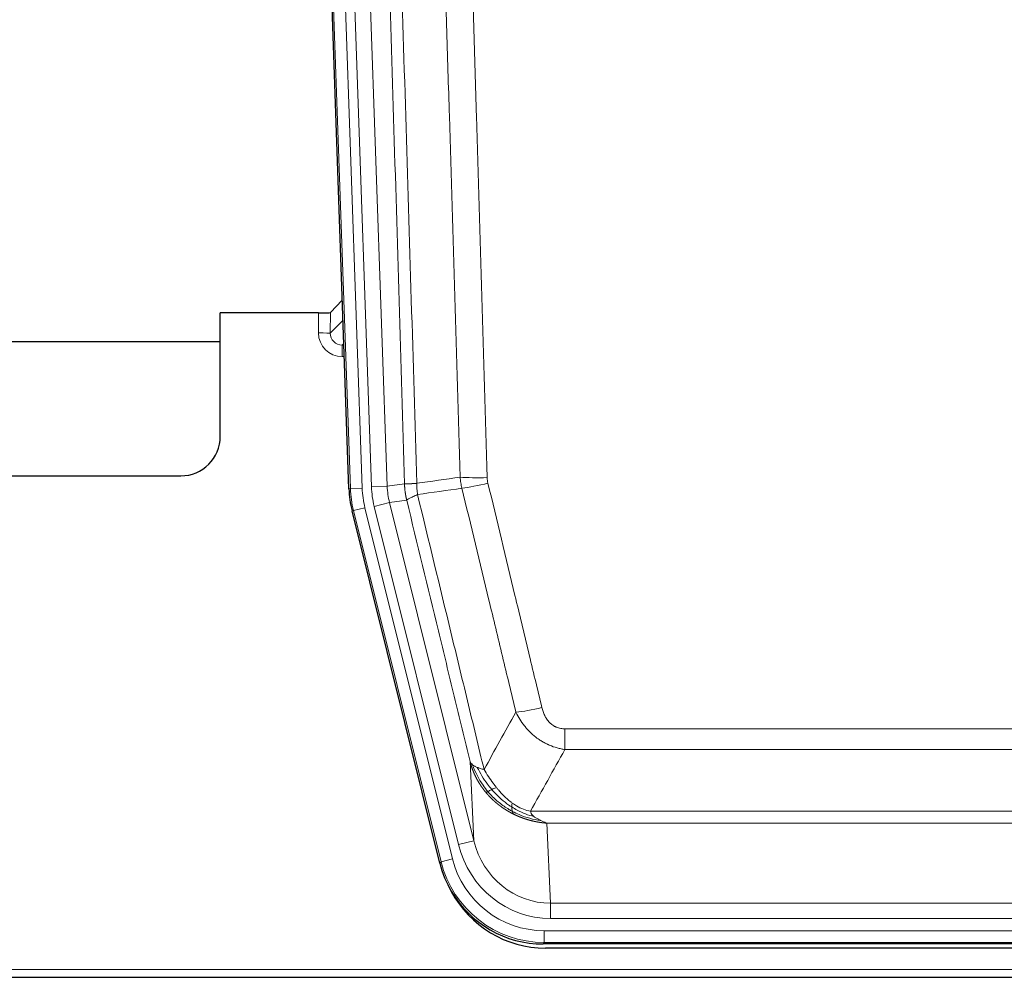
# Model space of a CAD drawing. Header units: inches. Extents: x 0 to 17820, y -10 to 12600.
# Tile 32 of 256: x 5227 to 5477, y 3936 to 4178. Entities that reach past the tile are written whole.
import ezdxf

# ---------------------------------------------------------------- set-up
doc = ezdxf.new("R2010")
doc.units = ezdxf.units.IN
doc.layers.add('1', color=7, linetype='Continuous', true_color=0xffffff)

msp = doc.modelspace()

# ---------------------------------------------------------------- linework, layer by layer
at = {"layer": '1', "color": 2, "linetype": 'Continuous', "lineweight": 25}
for p, q in [((5310.739, 4059.301), (5297.621, 4434.947)), ((5309.072, 4107.038), (5306.045, 4103.903)), ((5303.046, 4103.802), (5278.143, 4103.802)), ((5278.143, 4072.566), (5278.143, 4103.802)), ((5224.143, 4096.566), (5278.142, 4096.566)), ((5224.143, 4062.566), (5268.143, 4062.566)), ((5333.778, 3964.462), (5311.524, 4053.719)), ((5576.346, 3944.022), (5359.94, 3944.022)), ((5575.755, 3942.979), (5360.532, 3942.979)), ((5224.143, 3935.589), (5712.143, 3935.589))]:
    msp.add_line(p, q, dxfattribs=at)
at = {"layer": '1', "color": 110, "linetype": 'Continuous', "lineweight": 13}
for p, q in [((5311.113, 4059.354), (5298.002, 4434.797)), ((5300.996, 4434.901), (5314.107, 4059.458)), ((5303.388, 4433.959), (5316.454, 4059.788)), ((5307.38, 4434.098), (5320.446, 4059.927)), ((5303.036, 4098.754), (5303.046, 4103.802)), ((5306.045, 4103.903), (5306.034, 4098.672)), ((5306.034, 4098.672), (5309.248, 4102)), ((5309.454, 4096.107), (5309.027, 4095.665)), ((5309.027, 4095.665), (5309.027, 4092.745)), ((5309.027, 4095.665), (5309.469, 4095.665)), ((5309.027, 4092.745), (5309.571, 4092.745)), ((5310.739, 4059.301), (5311.113, 4059.354)), ((5314.107, 4059.458), (5311.113, 4059.354)), ((5316.454, 4059.788), (5320.446, 4059.927)), ((5320.446, 4059.927), (5324.822, 4060.543)), ((5317.151, 4054.826), (5321.027, 4055.793)), ((5325.379, 4056.404), (5321.027, 4055.793)), ((5321.027, 4055.793), (5342.379, 3970.155)), ((5311.897, 4053.772), (5311.524, 4053.719)), ((5314.804, 4054.496), (5311.897, 4053.772)), ((5334.071, 3964.837), (5311.897, 4053.772)), ((5314.804, 4054.496), (5336.978, 3965.562)), ((5338.503, 3969.188), (5317.151, 4054.826)), ((5365.472, 3993.268), (5365.472, 3998.509)), ((5365.472, 3998.509), (5570.815, 3998.509)), ((5570.815, 3993.268), (5365.472, 3993.268)), ((5342.379, 3970.155), (5341.421, 3990.21)), ((5356.74, 3977.649), (5579.546, 3977.649)), ((5360.853, 3974.619), (5361.822, 3954.34)), ((5575.433, 3974.619), (5360.853, 3974.619)), ((5338.503, 3969.188), (5342.379, 3970.155)), ((5333.778, 3964.462), (5334.071, 3964.837)), ((5336.978, 3965.562), (5334.071, 3964.837)), ((5361.822, 3950.477), (5361.822, 3954.34)), ((5361.822, 3954.34), (5574.465, 3954.34)), ((5574.465, 3950.477), (5361.822, 3950.477)), ((5360.233, 3944.397), (5360.233, 3947.393)), ((5360.233, 3947.393), (5576.053, 3947.393)), ((5360.233, 3944.397), (5359.94, 3944.022)), ((5576.053, 3944.397), (5360.233, 3944.397)), ((5224.143, 3937.537), (5712.143, 3937.537))]:
    msp.add_line(p, q, dxfattribs=at)
at = {"layer": '1', "color": 2, "linetype": 'Continuous', "lineweight": 25}
msp.add_arc((5268.143, 4072.566), 10, 270, 0, dxfattribs=at)
for centre, major_axis, ratio, start_param, end_param in [((5303.046, 4103.907), (-3, 0), 0.0349646, 1.5706703, 3.1078402), ((5337.759, 4060.252, 0), (26.774, 3.763), 0.9986144, 3.0370169, 3.2461684), ((5359.998, 3971.059, 0), (16.66, 21.323), 0.9977958, 2.4794378, 2.7643876), ((5360.557, 3969.995), (16.639, 21.297), 0.9990195, 2.7203481, 3.8043419), ((5359.998, 3971.059, 0), (16.66, 21.323), 0.9977958, 2.7643876, 3.8037475)]:
    msp.add_ellipse(centre, major_axis=major_axis, ratio=ratio, start_param=start_param, end_param=end_param, dxfattribs=at)
at = {"layer": '1', "color": 110, "linetype": 'Continuous', "lineweight": 13}
for centre, major_axis, ratio, start_param, end_param in [((5309.039, 4098.754), (-3.237, -5.067), 0.9977321, 5.2798208, 6.8506171), ((5303.036, 4098.676), (-3, 0.006), 0.0261769, 3.175273, 4.7124429), ((5309.039, 4098.676), (-1.726, -2.474), 0.9943829, 5.3201387, 6.890935), ((5345.776, 4063.247), (-9.996, -0.288), 0.1133347, 0.8101184, 1.5675278), ((5345.964, 4061.841), (-9.719, -2.353), 0.1107863, 0.7983441, 1.5439815), ((5338.125, 4060.304), (-26.766, -3.762), 0.9989218, 6.1786096, 6.387761), ((5338.125, 4060.304, 0), (23.799, 3.345), 0.9986144, 3.0370169, 3.2461684), ((5340.472, 4060.634), (-23.799, -3.345), 0.9986144, 6.1786096, 6.387761), ((5340.472, 4060.634), (-19.844, -2.789), 0.9980617, 6.1786096, 6.387761), ((5359.625, 4005.267), (-9.722, -2.342), 0.1329353, 0.7958322, 1.5387903), ((5361.742, 3975.323, 0), (1.185, -24.82), 0.9658521, 4.9157844, 6.2370968), ((5361.742, 3975.323), (1.001, -20.961), 0.9530564, 4.9157844, 6.2370968), ((5360.284, 3971.426), (-16.651, -21.313), 0.9982842, 5.6210305, 6.9453401), ((5360.284, 3971.426, 0), (14.809, 18.954), 0.9977958, 2.4794378, 3.8037475)]:
    msp.add_ellipse(centre, major_axis=major_axis, ratio=ratio, start_param=start_param, end_param=end_param, dxfattribs=at)
for points, knots in [([(5315.683, 4433.507), (5316.254, 4417.952), (5317.382, 4386.842), (5319.027, 4340.178), (5320.093, 4309.068), (5320.882, 4285.735), (5321.273, 4274.069), (5321.724, 4260.458), (5321.917, 4254.625), (5322.045, 4250.736), (5322.109, 4248.791), (5322.428, 4239.07), (5322.807, 4227.407), (5323.245, 4213.804), (5323.432, 4207.975), (5323.556, 4204.089), (5323.618, 4202.147), (5324.174, 4184.664), (5325.147, 4153.608), (5326.558, 4107.097), (5327.466, 4076.14), (5327.912, 4060.673)], [0, 0, 0, 0, 0.125, 0.25, 0.375, 0.375, 0.4375, 0.46875, 0.484375, 0.484375, 0.5, 0.5, 0.5625, 0.59375, 0.609375, 0.609375, 0.625, 0.625, 0.75, 0.875, 1, 1, 1, 1]), ([(5324.822, 4060.543), (5324.378, 4075.953), (5323.472, 4106.798), (5322.065, 4153.14), (5321.095, 4184.083), (5320.54, 4201.503), (5320.479, 4203.438), (5320.355, 4207.31), (5320.169, 4213.118), (5319.732, 4226.671), (5319.354, 4238.293), (5319.036, 4247.979), (5318.972, 4249.916), (5318.844, 4253.791), (5318.652, 4259.603), (5318.202, 4273.165), (5317.812, 4284.79), (5317.026, 4308.038), (5315.962, 4339.037), (5314.322, 4385.534), (5313.197, 4416.532), (5312.627, 4432.031)], [0, 0, 0, 0, 0.125, 0.25, 0.375, 0.375, 0.390625, 0.390625, 0.40625, 0.4375, 0.5, 0.5, 0.515625, 0.515625, 0.53125, 0.5625, 0.625, 0.625, 0.75, 0.875, 1, 1, 1, 1]), ([(5338.909, 4062.228), (5338.47, 4077.447), (5337.579, 4107.909), (5336.657, 4138.418), (5335.954, 4161.318), (5335.718, 4168.955), (5335.241, 4184.233), (5335.001, 4191.876), (5334.275, 4214.811), (5333.783, 4230.108), (5333.159, 4249.238), (5333.033, 4253.064), (5332.782, 4260.716), (5332.403, 4272.194), (5332.02, 4283.672), (5331.248, 4306.629), (5330.205, 4337.237), (5328.595, 4383.152), (5327.493, 4413.763), (5326.935, 4429.068)], [0, 0, 0, 0, 0.125, 0.25, 0.25, 0.3125, 0.3125, 0.375, 0.375, 0.5, 0.5, 0.53125, 0.53125, 0.5625, 0.625, 0.625, 0.75, 0.875, 1, 1, 1, 1]), ([(5333.818, 4429.411), (5334.375, 4414.087), (5335.476, 4383.438), (5337.084, 4337.466), (5338.126, 4306.819), (5338.896, 4283.834), (5339.279, 4272.342), (5339.657, 4260.849), (5339.909, 4253.188), (5340.034, 4249.357), (5340.657, 4230.204), (5341.149, 4214.887), (5341.874, 4191.923), (5342.114, 4184.271), (5342.59, 4168.974), (5342.826, 4161.328), (5343.528, 4138.399), (5344.448, 4107.852), (5345.339, 4077.351), (5345.776, 4062.113)], [0, 0, 0, 0, 0.125, 0.25, 0.375, 0.375, 0.4375, 0.46875, 0.46875, 0.5, 0.5, 0.625, 0.625, 0.6875, 0.6875, 0.75, 0.75, 0.875, 1, 1, 1, 1]), ([(5324.822, 4060.543), (5324.823, 4060.542), (5324.825, 4060.542), (5324.828, 4060.542), (5324.832, 4060.542), (5324.835, 4060.541), (5324.839, 4060.541), (5324.843, 4060.541), (5324.847, 4060.54), (5324.852, 4060.54), (5324.857, 4060.54), (5324.862, 4060.54), (5324.867, 4060.539), (5324.873, 4060.539), (5324.879, 4060.539), (5324.885, 4060.539), (5324.891, 4060.538), (5324.898, 4060.538), (5324.905, 4060.538), (5324.912, 4060.538), (5324.919, 4060.538), (5324.927, 4060.537), (5324.935, 4060.537), (5324.943, 4060.537), (5324.951, 4060.537), (5324.96, 4060.537), (5324.969, 4060.537), (5324.978, 4060.537), (5324.987, 4060.536), (5324.997, 4060.536), (5325.007, 4060.536), (5325.017, 4060.536), (5325.027, 4060.536), (5325.038, 4060.536), (5325.049, 4060.536), (5325.06, 4060.536), (5325.071, 4060.536), (5325.083, 4060.536), (5325.095, 4060.536), (5325.107, 4060.536), (5325.119, 4060.536), (5325.132, 4060.536), (5325.144, 4060.536), (5325.158, 4060.536), (5325.171, 4060.536), (5325.185, 4060.536), (5325.198, 4060.536), (5325.212, 4060.536), (5325.227, 4060.536), (5325.241, 4060.536), (5325.256, 4060.536), (5325.271, 4060.536), (5325.287, 4060.536), (5325.302, 4060.537), (5325.318, 4060.537), (5325.334, 4060.537), (5325.35, 4060.537), (5325.367, 4060.537), (5325.383, 4060.537), (5325.4, 4060.538), (5325.418, 4060.538), (5325.435, 4060.538), (5325.453, 4060.538), (5325.471, 4060.539), (5325.489, 4060.539), (5325.507, 4060.539), (5325.526, 4060.539), (5325.545, 4060.54), (5325.564, 4060.54), (5325.584, 4060.54), (5325.603, 4060.541), (5325.623, 4060.541), (5325.643, 4060.542), (5325.663, 4060.542), (5325.684, 4060.542), (5325.705, 4060.543), (5325.732, 4060.543), (5325.766, 4060.544), (5325.806, 4060.545), (5325.848, 4060.546), (5325.891, 4060.548), (5325.934, 4060.549), (5325.978, 4060.551), (5326.023, 4060.552), (5326.068, 4060.554), (5326.114, 4060.556), (5326.162, 4060.558), (5326.21, 4060.56), (5326.258, 4060.562), (5326.308, 4060.564), (5326.358, 4060.567), (5326.409, 4060.569), (5326.46, 4060.572), (5326.513, 4060.574), (5326.566, 4060.577), (5326.62, 4060.58), (5326.675, 4060.584), (5326.73, 4060.587), (5326.786, 4060.59), (5326.843, 4060.594), (5326.9, 4060.597), (5326.958, 4060.601), (5327.017, 4060.605), (5327.077, 4060.609), (5327.137, 4060.613), (5327.198, 4060.617), (5327.26, 4060.622), (5327.322, 4060.626), (5327.385, 4060.631), (5327.449, 4060.636), (5327.513, 4060.641), (5327.578, 4060.646), (5327.643, 4060.651), (5327.709, 4060.656), (5327.776, 4060.662), (5327.844, 4060.667), (5327.889, 4060.671), (5327.912, 4060.673)], [0, 0, 0, 0, 0.0066687, 0.0133374, 0.0200061, 0.0266746, 0.0333432, 0.0400116, 0.0466801, 0.0533484, 0.0600168, 0.066685, 0.0733532, 0.0800214, 0.0866895, 0.0933575, 0.1000255, 0.1066935, 0.1133614, 0.1200292, 0.126697, 0.1333647, 0.1400324, 0.1467001, 0.1533676, 0.1600352, 0.1667026, 0.1733701, 0.1800374, 0.1867047, 0.193372, 0.2000392, 0.2067064, 0.2133735, 0.2200405, 0.2267075, 0.2333745, 0.2400414, 0.2467082, 0.253375, 0.2600418, 0.2667085, 0.2733751, 0.2800417, 0.2867082, 0.2933747, 0.3000412, 0.3067075, 0.3133739, 0.3200401, 0.3267064, 0.3333725, 0.3400387, 0.3467047, 0.3533708, 0.3600367, 0.3667026, 0.3733685, 0.3800343, 0.3867001, 0.3933658, 0.4000315, 0.4066971, 0.4133626, 0.4200281, 0.4266936, 0.433359, 0.4400243, 0.4466896, 0.4533549, 0.4600201, 0.4666852, 0.4733503, 0.4800154, 0.4866804, 0.4933453, 0.5000102, 0.5125098, 0.5250093, 0.5375088, 0.5500082, 0.5625077, 0.5750071, 0.5875066, 0.600006, 0.6125054, 0.6250049, 0.6375043, 0.6500037, 0.6625032, 0.6750026, 0.6875021, 0.7000016, 0.7125011, 0.7250006, 0.7375001, 0.7499997, 0.7624993, 0.7749989, 0.7874985, 0.7999982, 0.812498, 0.8249977, 0.8374975, 0.8499974, 0.8624973, 0.8749972, 0.8874972, 0.8999973, 0.9124974, 0.9249976, 0.9374978, 0.9499981, 0.9624985, 0.9749989, 0.9874994, 1, 1, 1, 1]), ([(5328.124, 4057.839), (5328.049, 4058.305), (5328.006, 4058.775), (5327.948, 4059.72), (5327.933, 4060.195), (5327.912, 4060.673)], [0, 0, 0, 0, 0.5, 0.5, 1, 1, 1, 1]), ([(5345.964, 4060.702), (5345.908, 4060.934), (5345.864, 4061.168), (5345.802, 4061.638), (5345.783, 4061.875), (5345.776, 4062.113)], [0, 0, 0, 0, 0.5, 0.5, 1, 1, 1, 1]), ([(5345.964, 4060.702), (5348.249, 4051.224), (5350.53, 4041.751), (5353.946, 4027.55), (5355.083, 4022.818), (5357.356, 4013.357), (5358.491, 4008.628), (5359.625, 4003.9)], [0, 0, 0, 0, 0.5, 0.5, 0.75, 0.75, 1, 1, 1, 1]), ([(5325.379, 4056.404), (5325.374, 4056.425), (5325.364, 4056.467), (5325.348, 4056.532), (5325.333, 4056.597), (5325.318, 4056.663), (5325.303, 4056.731), (5325.287, 4056.801), (5325.272, 4056.871), (5325.257, 4056.943), (5325.241, 4057.016), (5325.226, 4057.09), (5325.21, 4057.166), (5325.195, 4057.243), (5325.18, 4057.321), (5325.165, 4057.4), (5325.149, 4057.481), (5325.134, 4057.563), (5325.12, 4057.647), (5325.105, 4057.732), (5325.09, 4057.818), (5325.076, 4057.905), (5325.062, 4057.994), (5325.047, 4058.084), (5325.034, 4058.175), (5325.02, 4058.267), (5325.007, 4058.361), (5324.986, 4058.512), (5324.96, 4058.714), (5324.932, 4058.961), (5324.908, 4059.19), (5324.889, 4059.402), (5324.873, 4059.595), (5324.86, 4059.771), (5324.85, 4059.928), (5324.842, 4060.067), (5324.836, 4060.189), (5324.831, 4060.292), (5324.828, 4060.377), (5324.826, 4060.444), (5324.824, 4060.493), (5324.823, 4060.524), (5324.823, 4060.538), (5324.822, 4060.543)], [0, 0, 0, 0, 0.0155037, 0.0313049, 0.0474035, 0.0637997, 0.0804935, 0.097485, 0.1147743, 0.1323613, 0.1502462, 0.1684289, 0.1869096, 0.2056883, 0.224765, 0.2441397, 0.2638126, 0.2837835, 0.3040527, 0.32462, 0.3454856, 0.3666494, 0.3881116, 0.409872, 0.4319308, 0.454288, 0.4769435, 0.4998975, 0.5635611, 0.6228928, 0.6778927, 0.7285606, 0.7748966, 0.8169007, 0.8545729, 0.8879131, 0.9169214, 0.9415977, 0.9619421, 0.9779545, 0.989635, 0.9969835, 1, 1, 1, 1]), ([(5353.045, 4002.705), (5351.91, 4007.426), (5350.773, 4012.148), (5348.498, 4021.597), (5347.359, 4026.322), (5343.94, 4040.503), (5341.656, 4049.963), (5339.367, 4059.428)], [0, 0, 0, 0, 0.25, 0.25, 0.5, 0.5, 1, 1, 1, 1]), ([(5325.379, 4056.404), (5325.4, 4056.455), (5325.478, 4056.522), (5325.741, 4056.688), (5325.927, 4056.789), (5326.399, 4057.025), (5326.684, 4057.162), (5327.342, 4057.473), (5327.715, 4057.646), (5328.124, 4057.839)], [0, 0, 0, 0, 0.25, 0.25, 0.5, 0.5, 0.75, 0.75, 1, 1, 1, 1]), ([(5341.421, 3990.21), (5340.091, 3995.718), (5338.758, 4001.228), (5336.09, 4012.252), (5334.755, 4017.767), (5330.744, 4034.316), (5328.064, 4045.356), (5325.379, 4056.404)], [0, 0, 0, 0, 0.25, 0.25, 0.5, 0.5, 1, 1, 1, 1]), ([(5328.124, 4057.839), (5330.946, 4046.214), (5333.762, 4034.598), (5337.975, 4017.187), (5339.378, 4011.385), (5342.181, 3999.787), (5343.58, 3993.99), (5344.978, 3988.196)], [0, 0, 0, 0, 0.5, 0.5, 0.75, 0.75, 1, 1, 1, 1]), ([(5365.472, 3998.509), (5365.289, 3998.509), (5365.107, 3998.517), (5364.743, 3998.549), (5364.563, 3998.573), (5364.208, 3998.638), (5364.032, 3998.679), (5363.686, 3998.779), (5363.515, 3998.838), (5363.304, 3998.923), (5363.262, 3998.941), (5363.178, 3998.977), (5363.054, 3999.033), (5362.932, 3999.094), (5362.693, 3999.222), (5362.386, 3999.408), (5362.098, 3999.625), (5361.925, 3999.77), (5361.891, 3999.8), (5361.823, 3999.86), (5361.789, 3999.89), (5361.689, 3999.983), (5361.624, 4000.046), (5361.435, 4000.24), (5361.315, 4000.374), (5361.089, 4000.651), (5360.982, 4000.794), (5360.779, 4001.09), (5360.683, 4001.242), (5360.57, 4001.437), (5360.548, 4001.476), (5360.504, 4001.555), (5360.483, 4001.594), (5360.419, 4001.714), (5360.378, 4001.794), (5360.259, 4002.037), (5360.186, 4002.2), (5360.049, 4002.531), (5359.985, 4002.698), (5359.809, 4003.205), (5359.709, 4003.55), (5359.625, 4003.9)], [0, 0, 0, 0, 0.0625, 0.0625, 0.125, 0.125, 0.1875, 0.1875, 0.25, 0.25, 0.265625, 0.265625, 0.28125, 0.3125, 0.3125, 0.375, 0.4375, 0.4375, 0.453125, 0.453125, 0.46875, 0.46875, 0.5, 0.5, 0.5625, 0.5625, 0.625, 0.625, 0.6875, 0.6875, 0.703125, 0.703125, 0.71875, 0.71875, 0.75, 0.75, 0.8125, 0.8125, 0.875, 0.875, 1, 1, 1, 1]), ([(5365.472, 3993.268), (5365.137, 3993.317), (5364.804, 3993.376), (5364.141, 3993.515), (5363.813, 3993.594), (5362.837, 3993.865), (5362.199, 3994.087), (5361.496, 3994.384), (5361.418, 3994.418), (5361.263, 3994.486), (5361.186, 3994.521), (5360.954, 3994.628), (5360.801, 3994.702), (5360.347, 3994.93), (5359.752, 3995.254), (5359.179, 3995.615), (5358.758, 3995.901), (5358.549, 3996.047), (5358.344, 3996.198), (5358.207, 3996.301), (5358.14, 3996.352), (5357.534, 3996.822), (5357.026, 3997.27), (5356.307, 3997.986), (5356.074, 3998.233), (5355.736, 3998.613), (5355.625, 3998.741), (5355.407, 3999.002), (5355.299, 3999.134), (5354.772, 3999.801), (5354.384, 4000.356), (5353.669, 4001.502), (5353.342, 4002.095), (5353.045, 4002.705)], [0, 0, 0, 0, 0.0625, 0.0625, 0.125, 0.125, 0.25, 0.25, 0.265625, 0.265625, 0.28125, 0.28125, 0.3125, 0.3125, 0.375, 0.4375, 0.4375, 0.46875, 0.484375, 0.484375, 0.5, 0.5, 0.625, 0.625, 0.6875, 0.6875, 0.71875, 0.71875, 0.75, 0.75, 0.875, 0.875, 1, 1, 1, 1]), ([(5345.453, 3982.383), (5345.441, 3982.397), (5345.418, 3982.425), (5345.383, 3982.468), (5345.348, 3982.511), (5345.312, 3982.554), (5345.276, 3982.599), (5345.239, 3982.644), (5345.202, 3982.69), (5345.165, 3982.737), (5345.127, 3982.784), (5345.089, 3982.832), (5345.051, 3982.881), (5345.012, 3982.931), (5344.973, 3982.981), (5344.933, 3983.033), (5344.894, 3983.085), (5344.853, 3983.137), (5344.813, 3983.191), (5344.772, 3983.245), (5344.731, 3983.3), (5344.69, 3983.356), (5344.648, 3983.413), (5344.606, 3983.47), (5344.564, 3983.529), (5344.522, 3983.588), (5344.479, 3983.648), (5344.436, 3983.708), (5344.393, 3983.77), (5344.35, 3983.832), (5344.306, 3983.895), (5344.262, 3983.959), (5344.218, 3984.024), (5344.174, 3984.09), (5344.129, 3984.156), (5344.085, 3984.224), (5344.04, 3984.292), (5343.995, 3984.361), (5343.95, 3984.431), (5343.904, 3984.502), (5343.859, 3984.574), (5343.814, 3984.646), (5343.768, 3984.72), (5343.722, 3984.794), (5343.676, 3984.869), (5343.63, 3984.945), (5343.584, 3985.022), (5343.538, 3985.1), (5343.492, 3985.179), (5343.446, 3985.259), (5343.4, 3985.339), (5343.354, 3985.421), (5343.307, 3985.503), (5343.261, 3985.587), (5343.215, 3985.671), (5343.169, 3985.756), (5343.122, 3985.842), (5343.076, 3985.929), (5343.03, 3986.017), (5342.984, 3986.106), (5342.938, 3986.196), (5342.893, 3986.287), (5342.847, 3986.379), (5342.801, 3986.472), (5342.756, 3986.566), (5342.71, 3986.66), (5342.665, 3986.756), (5342.62, 3986.853), (5342.576, 3986.95), (5342.531, 3987.049), (5342.487, 3987.148), (5342.442, 3987.249), (5342.398, 3987.35), (5342.355, 3987.453), (5342.311, 3987.556), (5342.268, 3987.661), (5342.225, 3987.766), (5342.183, 3987.872), (5342.141, 3987.98), (5342.099, 3988.088), (5342.057, 3988.198), (5342.016, 3988.308), (5341.976, 3988.42), (5341.935, 3988.532), (5341.895, 3988.645), (5341.856, 3988.76), (5341.817, 3988.875), (5341.778, 3988.991), (5341.74, 3989.109), (5341.702, 3989.227), (5341.665, 3989.347), (5341.629, 3989.467), (5341.593, 3989.588), (5341.557, 3989.711), (5341.522, 3989.834), (5341.488, 3989.958), (5341.454, 3990.084), (5341.432, 3990.168), (5341.421, 3990.21)], [0, 0, 0, 0, 0.0060657, 0.012223, 0.0184718, 0.0248123, 0.0312443, 0.0377679, 0.0443831, 0.0510899, 0.0578883, 0.0647782, 0.0717598, 0.0788329, 0.0859977, 0.093254, 0.1006019, 0.1080414, 0.1155725, 0.1231952, 0.1309095, 0.1387154, 0.1466129, 0.1546019, 0.1626826, 0.1708549, 0.1791188, 0.1874742, 0.1959213, 0.20446, 0.2130903, 0.2218121, 0.2306256, 0.2395307, 0.2485274, 0.2576156, 0.2667955, 0.276067, 0.2854301, 0.2948848, 0.3044311, 0.314069, 0.3237985, 0.3336196, 0.3435324, 0.3535367, 0.3636326, 0.3738202, 0.3840993, 0.3944701, 0.4049324, 0.4154864, 0.426132, 0.4368691, 0.4476979, 0.4586183, 0.4696303, 0.480734, 0.4919292, 0.503216, 0.5145945, 0.5260645, 0.5376262, 0.5492795, 0.5610244, 0.5728609, 0.584789, 0.5968087, 0.60892, 0.621123, 0.6334175, 0.6458037, 0.6582815, 0.6708509, 0.6835119, 0.6962645, 0.7091087, 0.7220445, 0.735072, 0.748191, 0.7614017, 0.774704, 0.7880979, 0.8015834, 0.8151605, 0.8288293, 0.8425896, 0.8564416, 0.8703852, 0.8844204, 0.8985472, 0.9127656, 0.9270756, 0.9414773, 0.9559705, 0.9705554, 0.9852319, 1, 1, 1, 1]), ([(5341.421, 3990.21), (5341.478, 3990.067), (5341.561, 3989.93), (5341.774, 3989.668), (5341.905, 3989.544), (5342.06, 3989.427)], [0, 0, 0, 0, 0.5, 0.5, 1, 1, 1, 1]), ([(5345.943, 3982.613), (5345.508, 3983.124), (5345.098, 3983.653), (5343.569, 3985.835), (5342.673, 3987.614), (5342.06, 3989.427)], [0, 0, 0, 0, 0.25, 0.25, 1, 1, 1, 1]), ([(5342.06, 3989.427), (5342.217, 3989.302), (5342.397, 3989.183), (5342.801, 3988.959), (5343.026, 3988.854), (5343.271, 3988.755)], [0, 0, 0, 0, 0.5, 0.5, 1, 1, 1, 1]), ([(5346.929, 3983.14), (5346.557, 3983.572), (5346.201, 3984.017), (5344.84, 3985.835), (5343.969, 3987.29), (5343.271, 3988.755)], [0, 0, 0, 0, 0.25, 0.25, 1, 1, 1, 1]), ([(5343.271, 3988.755), (5343.517, 3988.649), (5343.783, 3988.549), (5344.353, 3988.362), (5344.657, 3988.276), (5344.978, 3988.196)], [0, 0, 0, 0, 0.5, 0.5, 1, 1, 1, 1]), ([(5348.153, 3983.589), (5347.854, 3983.959), (5347.564, 3984.337), (5346.437, 3985.867), (5345.671, 3987.056), (5344.978, 3988.196)], [0, 0, 0, 0, 0.25, 0.25, 1, 1, 1, 1]), ([(5346.929, 3983.14), (5347.028, 3983.189), (5347.129, 3983.236), (5347.386, 3983.351), (5347.543, 3983.415), (5347.854, 3983.521), (5348.007, 3983.564), (5348.153, 3983.589)], [0, 0, 0, 0, 0.25, 0.25, 0.625, 0.625, 1, 1, 1, 1]), ([(5352.123, 3979.711), (5351.942, 3979.841), (5351.764, 3979.977), (5351.057, 3980.536), (5350.542, 3980.995), (5349.548, 3981.976), (5349.069, 3982.498), (5348.454, 3983.221), (5348.303, 3983.404), (5348.153, 3983.589)], [0, 0, 0, 0, 0.125, 0.125, 0.5, 0.5, 0.875, 0.875, 1, 1, 1, 1]), ([(5345.453, 3982.383), (5345.489, 3982.39), (5345.531, 3982.404), (5345.637, 3982.45), (5345.699, 3982.481), (5345.825, 3982.548), (5345.881, 3982.579), (5345.943, 3982.613)], [0, 0, 0, 0, 0.375, 0.375, 0.75, 0.75, 1, 1, 1, 1]), ([(5352.456, 3976.901), (5352.434, 3976.912), (5352.39, 3976.933), (5352.324, 3976.966), (5352.258, 3976.999), (5352.192, 3977.033), (5352.126, 3977.067), (5352.06, 3977.101), (5351.993, 3977.135), (5351.927, 3977.17), (5351.861, 3977.205), (5351.794, 3977.241), (5351.728, 3977.276), (5351.661, 3977.312), (5351.595, 3977.349), (5351.528, 3977.385), (5351.462, 3977.422), (5351.395, 3977.46), (5351.328, 3977.497), (5351.261, 3977.535), (5351.195, 3977.574), (5351.128, 3977.612), (5351.061, 3977.651), (5350.994, 3977.691), (5350.927, 3977.73), (5350.86, 3977.77), (5350.793, 3977.811), (5350.726, 3977.851), (5350.659, 3977.892), (5350.592, 3977.934), (5350.525, 3977.975), (5350.458, 3978.017), (5350.391, 3978.06), (5350.324, 3978.102), (5350.257, 3978.146), (5350.19, 3978.189), (5350.122, 3978.233), (5350.055, 3978.277), (5349.988, 3978.321), (5349.921, 3978.366), (5349.854, 3978.412), (5349.787, 3978.457), (5349.72, 3978.503), (5349.653, 3978.549), (5349.586, 3978.596), (5349.519, 3978.643), (5349.452, 3978.69), (5349.385, 3978.738), (5349.318, 3978.786), (5349.251, 3978.835), (5349.184, 3978.884), (5349.117, 3978.933), (5349.05, 3978.982), (5348.983, 3979.032), (5348.917, 3979.083), (5348.85, 3979.133), (5348.783, 3979.185), (5348.717, 3979.236), (5348.65, 3979.288), (5348.584, 3979.34), (5348.517, 3979.393), (5348.451, 3979.446), (5348.385, 3979.499), (5348.318, 3979.553), (5348.252, 3979.607), (5348.186, 3979.662), (5348.12, 3979.716), (5348.054, 3979.772), (5347.988, 3979.827), (5347.922, 3979.884), (5347.857, 3979.94), (5347.791, 3979.997), (5347.726, 3980.054), (5347.66, 3980.112), (5347.595, 3980.17), (5347.53, 3980.228), (5347.464, 3980.287), (5347.399, 3980.346), (5347.334, 3980.406), (5347.27, 3980.466), (5347.205, 3980.527), (5347.14, 3980.587), (5347.076, 3980.649), (5347.012, 3980.71), (5346.947, 3980.772), (5346.883, 3980.835), (5346.819, 3980.898), (5346.756, 3980.961), (5346.692, 3981.025), (5346.628, 3981.089), (5346.565, 3981.153), (5346.502, 3981.218), (5346.439, 3981.283), (5346.376, 3981.349), (5346.313, 3981.415), (5346.25, 3981.481), (5346.188, 3981.548), (5346.126, 3981.616), (5346.064, 3981.683), (5346.002, 3981.752), (5345.94, 3981.82), (5345.878, 3981.889), (5345.817, 3981.958), (5345.756, 3982.028), (5345.695, 3982.098), (5345.634, 3982.169), (5345.573, 3982.24), (5345.513, 3982.312), (5345.473, 3982.359), (5345.453, 3982.383)], [0, 0, 0, 0, 0.0082024, 0.0164263, 0.0246716, 0.0329384, 0.0412265, 0.0495362, 0.0578672, 0.0662198, 0.0745938, 0.0829892, 0.0914062, 0.0998446, 0.1083045, 0.1167859, 0.1252887, 0.1338131, 0.1423589, 0.1509263, 0.1595151, 0.1681255, 0.1767574, 0.1854108, 0.1940858, 0.2027822, 0.2115002, 0.2202398, 0.2290008, 0.2377835, 0.2465876, 0.2554134, 0.2642606, 0.2731295, 0.2820199, 0.2909319, 0.2998654, 0.3088206, 0.3177973, 0.3267956, 0.3358154, 0.3448569, 0.35392, 0.3630047, 0.3721109, 0.3812388, 0.3903883, 0.3995594, 0.4087522, 0.4179665, 0.4272025, 0.4364601, 0.4457393, 0.4550402, 0.4643627, 0.4737069, 0.4830727, 0.4924601, 0.5018692, 0.5113, 0.5207524, 0.5302265, 0.5397222, 0.5492397, 0.5587788, 0.5683395, 0.577922, 0.5875261, 0.5971519, 0.6067994, 0.6164686, 0.6261595, 0.6358721, 0.6456064, 0.6553624, 0.6651401, 0.6749395, 0.6847606, 0.6946034, 0.704468, 0.7143542, 0.7242622, 0.734192, 0.7441434, 0.7541166, 0.7641115, 0.7741282, 0.7841666, 0.7942268, 0.8043087, 0.8144123, 0.8245377, 0.8346848, 0.8448538, 0.8550444, 0.8652568, 0.875491, 0.885747, 0.8960247, 0.9063242, 0.9166455, 0.9269886, 0.9373534, 0.9477401, 0.9581485, 0.9685787, 0.9790306, 0.9895044, 1, 1, 1, 1]), ([(5345.943, 3982.613), (5345.974, 3982.63), (5346.006, 3982.648), (5346.141, 3982.723), (5346.254, 3982.786), (5346.503, 3982.922), (5346.639, 3982.995), (5346.831, 3983.092), (5346.88, 3983.116), (5346.929, 3983.14)], [0, 0, 0, 0, 0.125, 0.125, 0.5, 0.5, 0.875, 0.875, 1, 1, 1, 1]), ([(5352.141, 3977.613), (5351.852, 3977.768), (5351.566, 3977.931), (5350.432, 3978.608), (5349.608, 3979.181), (5348.044, 3980.441), (5347.302, 3981.128), (5346.384, 3982.108), (5346.161, 3982.358), (5345.943, 3982.613)], [0, 0, 0, 0, 0.125, 0.125, 0.5, 0.5, 0.875, 0.875, 1, 1, 1, 1]), ([(5351.972, 3978.729), (5351.744, 3978.875), (5351.516, 3979.027), (5350.615, 3979.653), (5349.955, 3980.168), (5348.686, 3981.28), (5348.076, 3981.875), (5347.304, 3982.712), (5347.115, 3982.925), (5346.929, 3983.14)], [0, 0, 0, 0, 0.125, 0.125, 0.5, 0.5, 0.875, 0.875, 1, 1, 1, 1]), ([(5351.972, 3978.729), (5351.971, 3978.827), (5351.972, 3978.924), (5351.986, 3979.159), (5352.002, 3979.292), (5352.05, 3979.529), (5352.082, 3979.632), (5352.123, 3979.711)], [0, 0, 0, 0, 0.25, 0.25, 0.625, 0.625, 1, 1, 1, 1]), ([(5352.141, 3977.613), (5352.129, 3977.653), (5352.117, 3977.695), (5352.073, 3977.864), (5352.044, 3978), (5352, 3978.284), (5351.985, 3978.433), (5351.975, 3978.631), (5351.973, 3978.68), (5351.972, 3978.729)], [0, 0, 0, 0, 0.125, 0.125, 0.5, 0.5, 0.875, 0.875, 1, 1, 1, 1]), ([(5357.611, 3976.311), (5356.201, 3976.631), (5354.764, 3977.172), (5352.894, 3978.166), (5352.43, 3978.437), (5351.972, 3978.729)], [0, 0, 0, 0, 0.75, 0.75, 1, 1, 1, 1]), ([(5356.74, 3977.649), (5355.52, 3977.862), (5354.344, 3978.327), (5352.85, 3979.208), (5352.483, 3979.45), (5352.123, 3979.711)], [0, 0, 0, 0, 0.75, 0.75, 1, 1, 1, 1]), ([(5352.456, 3976.901), (5352.422, 3976.959), (5352.383, 3977.029), (5352.301, 3977.19), (5352.258, 3977.283), (5352.191, 3977.458), (5352.165, 3977.533), (5352.141, 3977.613)], [0, 0, 0, 0, 0.375, 0.375, 0.75, 0.75, 1, 1, 1, 1]), ([(5359.282, 3975.311), (5357.51, 3975.534), (5355.681, 3976.016), (5353.307, 3977.022), (5352.719, 3977.303), (5352.141, 3977.613)], [0, 0, 0, 0, 0.75, 0.75, 1, 1, 1, 1]), ([(5360.853, 3974.619), (5360.831, 3974.621), (5360.787, 3974.625), (5360.721, 3974.63), (5360.654, 3974.635), (5360.587, 3974.641), (5360.521, 3974.647), (5360.454, 3974.653), (5360.387, 3974.659), (5360.32, 3974.666), (5360.252, 3974.673), (5360.185, 3974.68), (5360.118, 3974.687), (5360.05, 3974.694), (5359.983, 3974.702), (5359.915, 3974.709), (5359.847, 3974.717), (5359.779, 3974.726), (5359.711, 3974.734), (5359.643, 3974.743), (5359.575, 3974.752), (5359.507, 3974.761), (5359.438, 3974.77), (5359.37, 3974.779), (5359.301, 3974.789), (5359.233, 3974.799), (5359.164, 3974.809), (5359.095, 3974.82), (5359.026, 3974.83), (5358.957, 3974.841), (5358.888, 3974.852), (5358.819, 3974.864), (5358.75, 3974.875), (5358.681, 3974.887), (5358.611, 3974.899), (5358.542, 3974.911), (5358.472, 3974.924), (5358.402, 3974.936), (5358.333, 3974.949), (5358.263, 3974.962), (5358.193, 3974.976), (5358.123, 3974.989), (5358.053, 3975.003), (5357.983, 3975.017), (5357.913, 3975.032), (5357.842, 3975.046), (5357.772, 3975.061), (5357.702, 3975.076), (5357.631, 3975.092), (5357.561, 3975.107), (5357.49, 3975.123), (5357.419, 3975.139), (5357.349, 3975.155), (5357.278, 3975.172), (5357.207, 3975.189), (5357.136, 3975.206), (5357.065, 3975.223), (5356.994, 3975.241), (5356.923, 3975.259), (5356.852, 3975.277), (5356.78, 3975.295), (5356.709, 3975.314), (5356.638, 3975.333), (5356.566, 3975.352), (5356.495, 3975.371), (5356.424, 3975.391), (5356.352, 3975.411), (5356.28, 3975.431), (5356.209, 3975.451), (5356.137, 3975.472), (5356.066, 3975.493), (5355.994, 3975.514), (5355.922, 3975.536), (5355.85, 3975.558), (5355.778, 3975.58), (5355.706, 3975.602), (5355.634, 3975.625), (5355.563, 3975.647), (5355.491, 3975.671), (5355.419, 3975.694), (5355.346, 3975.718), (5355.274, 3975.742), (5355.202, 3975.766), (5355.13, 3975.79), (5355.058, 3975.815), (5354.986, 3975.84), (5354.914, 3975.866), (5354.841, 3975.891), (5354.769, 3975.917), (5354.697, 3975.943), (5354.625, 3975.97), (5354.552, 3975.997), (5354.48, 3976.024), (5354.408, 3976.051), (5354.335, 3976.079), (5354.263, 3976.107), (5354.191, 3976.135), (5354.118, 3976.163), (5354.046, 3976.192), (5353.973, 3976.221), (5353.901, 3976.251), (5353.829, 3976.28), (5353.756, 3976.31), (5353.684, 3976.341), (5353.612, 3976.371), (5353.539, 3976.402), (5353.467, 3976.433), (5353.395, 3976.465), (5353.322, 3976.496), (5353.25, 3976.528), (5353.178, 3976.561), (5353.105, 3976.593), (5353.033, 3976.626), (5352.961, 3976.66), (5352.889, 3976.693), (5352.816, 3976.727), (5352.744, 3976.761), (5352.672, 3976.796), (5352.6, 3976.83), (5352.528, 3976.865), (5352.48, 3976.889), (5352.456, 3976.901)], [0, 0, 0, 0, 0.007775, 0.0155603, 0.0233558, 0.0311618, 0.038978, 0.0468046, 0.0546416, 0.0624889, 0.0703466, 0.0782147, 0.0860931, 0.093982, 0.1018813, 0.109791, 0.1177112, 0.1256417, 0.1335828, 0.1415343, 0.1494962, 0.1574687, 0.1654516, 0.173445, 0.1814489, 0.1894634, 0.1974883, 0.2055238, 0.2135699, 0.2216264, 0.2296936, 0.2377713, 0.2458596, 0.2539585, 0.2620679, 0.270188, 0.2783187, 0.28646, 0.2946119, 0.3027745, 0.3109477, 0.3191316, 0.3273261, 0.3355314, 0.3437472, 0.3519738, 0.3602111, 0.3684591, 0.3767178, 0.3849872, 0.3932673, 0.4015582, 0.4098598, 0.4181722, 0.4264954, 0.4348293, 0.443174, 0.4515295, 0.4598958, 0.4682728, 0.4766607, 0.4850594, 0.493469, 0.5018893, 0.5103206, 0.5187626, 0.5272155, 0.5356793, 0.544154, 0.5526395, 0.561136, 0.5696433, 0.5781615, 0.5866906, 0.5952307, 0.6037817, 0.6123436, 0.6209165, 0.6295003, 0.638095, 0.6467007, 0.6553174, 0.6639451, 0.6725838, 0.6812334, 0.6898941, 0.6985657, 0.7072484, 0.7159421, 0.7246468, 0.7333625, 0.7420893, 0.7508272, 0.759576, 0.768336, 0.777107, 0.7858891, 0.7946823, 0.8034866, 0.812302, 0.8211284, 0.829966, 0.8388147, 0.8476746, 0.8565455, 0.8654276, 0.8743209, 0.8832252, 0.8921408, 0.9010675, 0.9100054, 0.9189544, 0.9279147, 0.9368861, 0.9458688, 0.9548626, 0.9638676, 0.9728839, 0.9819114, 0.9909501, 1, 1, 1, 1]), ([(5357.611, 3976.311), (5357.493, 3976.408), (5357.383, 3976.508), (5357.134, 3976.767), (5357.009, 3976.931), (5356.823, 3977.276), (5356.762, 3977.458), (5356.74, 3977.649)], [0, 0, 0, 0, 0.25, 0.25, 0.625, 0.625, 1, 1, 1, 1]), ([(5359.282, 3975.311), (5359.209, 3975.346), (5359.135, 3975.382), (5358.839, 3975.53), (5358.617, 3975.647), (5358.189, 3975.897), (5357.984, 3976.029), (5357.732, 3976.215), (5357.67, 3976.263), (5357.611, 3976.311)], [0, 0, 0, 0, 0.125, 0.125, 0.5, 0.5, 0.875, 0.875, 1, 1, 1, 1]), ([(5360.853, 3974.619), (5360.701, 3974.685), (5360.525, 3974.76), (5360.142, 3974.923), (5359.935, 3975.012), (5359.577, 3975.173), (5359.43, 3975.24), (5359.282, 3975.311)], [0, 0, 0, 0, 0.375, 0.375, 0.75, 0.75, 1, 1, 1, 1])]:
    msp.add_open_spline(points, degree=3, knots=knots, dxfattribs=at)
for points in [[(5327.912, 4060.673), (5331.577, 4061.194), (5335.243, 4061.712), (5338.909, 4062.228)], [(5339.367, 4059.428), (5339.255, 4059.888), (5339.066, 4060.814), (5338.949, 4061.754), (5338.909, 4062.228)], [(5339.367, 4059.428), (5335.619, 4058.901), (5331.871, 4058.371), (5328.124, 4057.839)], [(5344.978, 3988.196), (5347.652, 3993.037), (5350.341, 3997.873), (5353.045, 4002.705)], [(5365.472, 3993.268), (5362.544, 3988.067), (5359.634, 3982.861), (5356.74, 3977.649)]]:
    msp.add_open_spline(points, degree=3, dxfattribs=at)

doc.saveas('drawing.dxf')
